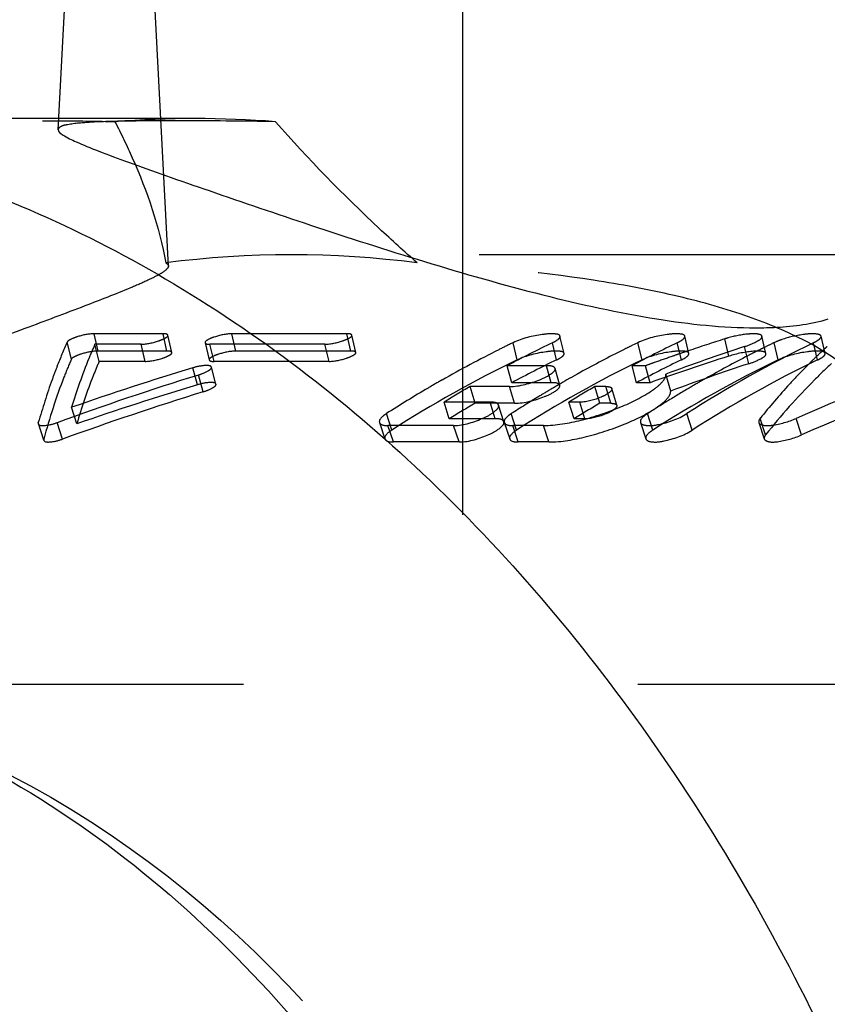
# Model space of a CAD drawing. Header units: millimetres. Extents: x 349 to 651, y 454 to 546.
# Tile 8 of 45: x 386 to 399, y 514 to 530. Entities that reach past the tile are written whole.
import ezdxf

# ---------------------------------------------------------------- set-up
doc = ezdxf.new("R2010")
doc.units = ezdxf.units.MM
doc.header["$LTSCALE"] = 65.185185
doc.linetypes.add('CENTER', pattern=[0.6, 0.375, -0.075, 0.075, -0.075])
doc.linetypes.add('HIDDEN', pattern=[0.2, 0.1, -0.1])
doc.layers.add('KOERPER', color=7, linetype='CONTINUOUS')
doc.layers.add('KONST.EL_MIT_GEO', color=7, linetype='CONTINUOUS')

msp = doc.modelspace()

# ---------------------------------------------------------------- linework, layer by layer
at = {"layer": 'KOERPER', "color": 2, "linetype": 'CENTER'}
msp.add_line((393.135, 546.2), (393.135, 518.556), dxfattribs=at)
at = {"layer": 'KONST.EL_MIT_GEO', "color": 7, "linetype": 'Continuous'}
for p, q in [((386.45, 528.117), (387.086, 540.252)), ((386.45, 528.3), (378.817, 528.3))]:
    msp.add_line(p, q, dxfattribs=at)
at = {"layer": 'KONST.EL_MIT_GEO', "color": 8, "linetype": 'HIDDEN'}
for p, q in [((388.272, 525.864), (387.518, 540.252)), ((388.716, 528.3), (386.45, 528.3)), ((399.929, 526.05), (390.307, 526.05)), ((387.108, 524.459), (387.042, 524.745)), ((388.183, 524.745), (387.042, 524.745)), ((388.248, 524.459), (388.183, 524.745)), ((389.389, 524.459), (389.323, 524.745)), ((391.224, 524.745), (389.323, 524.745)), ((391.289, 524.459), (391.224, 524.745)), ((386.667, 524.324), (386.599, 524.608)), ((388.329, 524.436), (388.263, 524.722)), ((388.878, 524.596), (388.947, 524.313)), ((391.37, 524.436), (391.304, 524.722)), ((394.039, 524.314), (393.97, 524.598)), ((394.69, 524.314), (394.622, 524.598)), ((394.813, 524.42), (394.746, 524.705)), ((396.034, 524.598), (395.985, 524.574)), ((396.102, 524.314), (396.034, 524.598)), ((396.754, 524.314), (396.685, 524.598)), ((396.876, 524.42), (396.81, 524.705)), ((397.538, 524.376), (397.471, 524.661)), ((398.151, 524.42), (398.085, 524.705)), ((398.354, 524.314), (398.286, 524.598)), ((399.006, 524.314), (398.938, 524.598)), ((399.129, 524.42), (399.062, 524.705)), ((387.127, 524.289), (387.058, 524.573)), ((387.819, 524.573), (387.058, 524.573)), ((388.248, 524.459), (387.108, 524.459)), ((387.888, 524.289), (387.819, 524.573)), ((389.028, 524.289), (388.959, 524.573)), ((390.86, 524.573), (388.959, 524.573)), ((391.289, 524.459), (389.389, 524.459)), ((390.929, 524.289), (390.86, 524.573)), ((395.985, 524.574), (395.935, 524.55)), ((397.868, 524.25), (397.798, 524.534)), ((387.888, 524.289), (387.127, 524.289)), ((390.929, 524.289), (389.028, 524.289)), ((388.752, 523.902), (388.677, 524.183)), ((389.058, 523.915), (388.982, 524.196)), ((393.949, 523.937), (393.874, 524.217)), ((394.525, 524.217), (393.874, 524.217)), ((394.601, 523.937), (394.525, 524.217)), ((394.741, 523.892), (394.665, 524.173)), ((396.012, 523.937), (395.937, 524.217)), ((396.16, 524.217), (395.937, 524.217)), ((396.235, 523.937), (396.16, 524.217)), ((388.845, 523.786), (388.767, 524.065)), ((394.601, 523.937), (393.949, 523.937)), ((394.861, 523.982), (394.807, 523.951)), ((396.235, 523.937), (396.012, 523.937)), ((396.576, 523.799), (396.498, 524.078)), ((393.342, 523.597), (393.261, 523.874)), ((393.913, 523.874), (393.261, 523.874)), ((393.994, 523.597), (393.913, 523.874)), ((395.405, 523.597), (395.324, 523.874)), ((395.505, 523.874), (395.324, 523.874)), ((395.586, 523.597), (395.505, 523.874)), ((395.685, 523.564), (395.604, 523.841)), ((392.915, 523.341), (392.831, 523.616)), ((393.591, 523.616), (392.831, 523.616)), ((393.676, 523.341), (393.591, 523.616)), ((394.979, 523.341), (394.894, 523.616)), ((395.074, 523.616), (394.894, 523.616)), ((395.159, 523.341), (395.074, 523.616)), ((386.757, 523.257), (386.671, 523.532)), ((393.994, 523.597), (393.342, 523.597)), ((393.817, 523.293), (393.731, 523.568)), ((395.586, 523.597), (395.405, 523.597)), ((386.211, 522.988), (386.121, 523.277)), ((386.52, 523.005), (386.431, 523.277)), ((391.761, 523.28), (391.851, 523.009)), ((391.964, 523.153), (391.877, 523.426)), ((393.676, 523.341), (392.915, 523.341)), ((393.825, 523.28), (393.914, 523.009)), ((394.028, 523.153), (393.94, 523.426)), ((395.159, 523.341), (394.979, 523.341)), ((396.077, 523.28), (396.167, 523.009)), ((396.28, 523.153), (396.193, 523.426)), ((396.932, 523.153), (396.844, 523.426)), ((398.034, 523.28), (398.124, 523.009)), ((398.145, 523.075), (398.056, 523.348)), ((398.741, 523.075), (398.653, 523.348)), ((391.992, 522.958), (391.902, 523.23)), ((392.988, 523.23), (391.902, 523.23)), ((393.078, 522.958), (392.988, 523.23)), ((394.056, 522.958), (393.966, 523.23)), ((394.472, 523.23), (393.966, 523.23)), ((394.562, 522.958), (394.472, 523.23)), ((393.078, 522.958), (391.992, 522.958)), ((394.562, 522.958), (394.056, 522.958)), ((415.586, 518.95), (379.579, 518.95))]:
    msp.add_line(p, q, dxfattribs=at)
for centre, radius, start, end in [((388.715, 510.893), 17.407, 85.6228, 94.3772), ((388.37, 436.103), 92.161, 88.95927, 89.97291), ((390.304, 509.717), 16.333, 82.6749, 97.3251), ((393.667, 521.407), 7.759, 155.632, 158.8661), ((402.264, 507.383), 19.109, 115.7243, 116.514), ((403.002, 507.208), 19.304, 115.7299, 118.2214), ((405.066, 507.208), 19.304, 115.7299, 118.2214), ((407.498, 506.849), 19.705, 115.7486, 122.7282), ((408.672, 489.395), 37.002, 107.6213, 108.6064), ((398.015, 522.947), 1.798, 105.8762, 107.618), ((406.567, 507.41), 19.079, 115.724, 116.2527), ((402.47, 506.977), 19.563, 116.5235, 119.6323), ((404.492, 507.057), 19.474, 116.5192, 118.8967), ((404.344, 507.35), 19.146, 116.055, 116.5136), ((409.444, 489.238), 37.168, 108.26, 110.384), ((408.708, 489.288), 37.115, 108.8106, 109.0481), ((408.699, 489.316), 37.086, 108.6061, 108.8106), ((406.66, 507.224), 19.287, 116.514, 117.2987), ((406.606, 507.33), 19.168, 116.2525, 116.5135), ((413.25, 490.228), 36.194, 108.5743, 113.7862), ((405.624, 517.459), 9.582, 133.4151, 134.4624), ((405.459, 517.633), 9.342, 132.7919, 133.4133), ((405.358, 517.742), 9.194, 132.3426, 132.7915), ((402.521, 506.728), 19.525, 115.7486, 122.7282), ((402.994, 507.083), 19.128, 115.7299, 118.2214), ((404.584, 506.728), 19.525, 115.7486, 122.7282), ((405.057, 507.083), 19.128, 115.7299, 118.2214), ((408.738, 489.203), 37.205, 109.5227, 109.7597), ((408.691, 489.159), 36.941, 107.5725, 109.7055), ((406.836, 506.728), 19.525, 115.7486, 122.7282), ((408.723, 489.244), 37.161, 109.0481, 109.5227), ((407.488, 506.728), 19.525, 115.7486, 122.7282), ((406.83, 506.898), 19.654, 117.3037, 119.6282), ((413.241, 490.079), 36.042, 108.5238, 113.7232), ((405.775, 517.305), 9.797, 134.46, 134.8534), ((403.538, 474.993), 51.385, 106.811, 109.1617), ((404.641, 506.784), 19.785, 118.8913, 119.1268), ((409.437, 489.081), 37.024, 108.2084, 110.327), ((406.196, 516.891), 10.388, 135.4953, 137.4792), ((405.887, 517.192), 9.956, 134.8541, 135.4855), ((404.006, 475.013), 51.364, 107.2588, 110.0092), ((402.702, 506.564), 20.038, 119.6234, 120.3883), ((404.759, 506.574), 20.026, 119.8015, 120.1181), ((404.686, 506.704), 19.877, 119.1271, 119.623), ((407.018, 506.564), 20.038, 119.6234, 120.3883), ((403.998, 474.812), 51.264, 107.1926, 109.9332), ((403.531, 474.787), 51.291, 106.7464, 109.0887), ((402.911, 506.21), 20.449, 120.3936, 122.6575), ((403.482, 506.346), 20.291, 120.2452, 121.6627), ((404.868, 506.389), 20.24, 120.3884, 121.1481), ((404.797, 506.508), 20.102, 120.1181, 120.3878), ((405.545, 506.346), 20.291, 120.2452, 121.6627), ((407.151, 506.338), 20.3, 120.3893, 121.5815), ((406.984, 516.176), 11.452, 137.5093, 141.2262), ((405.03, 506.122), 20.552, 121.15, 122.6544), ((407.252, 506.172), 20.495, 121.58, 121.8109), ((403.469, 506.229), 20.105, 120.2452, 121.6627), ((405.532, 506.229), 20.105, 120.2452, 121.6627), ((407.331, 506.045), 20.643, 121.8116, 122.6527)]:
    msp.add_arc(centre, radius, start, end, dxfattribs=at)
for points, knots in [([(374.659, 525.75), (374.67, 525.97), (374.898, 526.314), (375.326, 526.662), (376.02, 527.069), (377.172, 527.487), (378.819, 527.846), (380.696, 528.077), (383.178, 528.234), (385.019, 528.264), (386.19, 528.264)], [0, 0, 0, 0, 0.053988, 0.091363, 0.136521, 0.249884, 0.390342, 0.548927, 0.712904, 1, 1, 1, 1]), ([(386.19, 528.264), (386.305, 528.264), (386.705, 528.263), (387.104, 528.259), (387.388, 528.249)], [0, 0, 0, 0, 0.288001, 1, 1, 1, 1]), ([(388.413, 528.264), (388.136, 528.264), (387.652, 528.261), (387.044, 528.248), (386.671, 528.215), (386.499, 528.179), (386.451, 528.139), (386.45, 528.121)], [0, 0, 0, 0, 0.41756, 0.728212, 0.921182, 0.972858, 1, 1, 1, 1]), ([(387.388, 528.249), (387.49, 528.053), (387.849, 527.308), (388.121, 526.514), (388.228, 525.917)], [0, 0, 0, 0, 0.266547, 1, 1, 1, 1]), ([(392.386, 525.917), (392.174, 526.102), (391.356, 526.841), (390.585, 527.632), (390.044, 528.249)], [0, 0, 0, 0, 0.255633, 1, 1, 1, 1]), ([(421.243, 461.05), (419.734, 461.05), (416.646, 461.488), (412.264, 463.404), (408.262, 466.478), (403.491, 472.095), (399.352, 481.253), (397.697, 493.549), (399.352, 505.845), (403.49, 515.004), (408.261, 520.622), (412.263, 523.695), (416.645, 525.612), (419.733, 526.05), (421.242, 526.05)], [0, 0, 0, 0, 0.051728, 0.105334, 0.162248, 0.223215, 0.356474, 0.499997, 0.643522, 0.776782, 0.83775, 0.894665, 0.948271, 1, 1, 1, 1]), ([(388.228, 525.917), (388.234, 525.913), (388.254, 525.903), (388.271, 525.883), (388.272, 525.867)], [0, 0, 0, 0, 0.321426, 1, 1, 1, 1]), ([(400.075, 523.267), (400.056, 523.64), (399.55, 524.201), (398.711, 524.699), (397.748, 525.09), (396.592, 525.406), (394.787, 525.738), (393.361, 525.861), (392.386, 525.917)], [0, 0, 0, 0, 0.131908, 0.230746, 0.352433, 0.49512, 0.654817, 1, 1, 1, 1]), ([(388.272, 525.867), (388.273, 525.843), (388.216, 525.78), (388.095, 525.709), (387.894, 525.609), (387.488, 525.436), (386.814, 525.174), (385.84, 524.808), (384.681, 524.379), (383.388, 523.912), (382.01, 523.437), (381.062, 523.137), (380.581, 522.996)], [0, 0, 0, 0, 0.00906, 0.026546, 0.053427, 0.089593, 0.187954, 0.31653, 0.468868, 0.638109, 0.817428, 1, 1, 1, 1]), ([(378.25, 524.99), (375.61, 523.233), (372.092, 519.62), (368.628, 513.844), (365.762, 507.028), (363.853, 497.588), (364.262, 486.037), (367.283, 475.264), (371.909, 467.634), (376.631, 463.102), (380.442, 460.652), (384.509, 459.142), (387.33, 458.8), (388.716, 458.8)], [0, 0, 0, 0, 0.115308, 0.178369, 0.244542, 0.383241, 0.524703, 0.661077, 0.786043, 0.843539, 0.897817, 0.949595, 1, 1, 1, 1]), ([(387.042, 524.745), (386.951, 524.745), (386.815, 524.717), (386.674, 524.663), (386.609, 524.629), (386.599, 524.608)], [0, 0, 0, 0, 0.580646, 0.849235, 1, 1, 1, 1]), ([(388.263, 524.722), (388.262, 524.726), (388.241, 524.748), (388.208, 524.745), (388.183, 524.745)], [0, 0, 0, 0, 0.141017, 1, 1, 1, 1]), ([(389.323, 524.745), (389.224, 524.745), (389.075, 524.71), (388.943, 524.66), (388.874, 524.615), (388.878, 524.596)], [0, 0, 0, 0, 0.616925, 0.878117, 1, 1, 1, 1]), ([(391.304, 524.722), (391.303, 524.726), (391.281, 524.748), (391.248, 524.745), (391.224, 524.745)], [0, 0, 0, 0, 0.141017, 1, 1, 1, 1]), ([(394.746, 524.705), (394.739, 524.736), (394.605, 524.75), (394.371, 524.728), (394.121, 524.67), (393.97, 524.598)], [0, 0, 0, 0, 0.11766, 0.375262, 1, 1, 1, 1]), ([(396.81, 524.705), (396.803, 524.736), (396.668, 524.75), (396.434, 524.728), (396.184, 524.67), (396.034, 524.598)], [0, 0, 0, 0, 0.11766, 0.375262, 1, 1, 1, 1]), ([(397.955, 524.745), (397.924, 524.745), (397.778, 524.737), (397.634, 524.708), (397.523, 524.676)], [0, 0, 0, 0, 0.210306, 1, 1, 1, 1]), ([(398.085, 524.705), (398.081, 524.721), (398.029, 524.744), (397.986, 524.744), (397.955, 524.745)], [0, 0, 0, 0, 0.33933, 1, 1, 1, 1]), ([(398.863, 524.743), (398.828, 524.74), (398.677, 524.723), (398.527, 524.688), (398.416, 524.65)], [0, 0, 0, 0, 0.229382, 1, 1, 1, 1]), ([(399.062, 524.705), (399.057, 524.727), (398.971, 524.749), (398.91, 524.746), (398.863, 524.743)], [0, 0, 0, 0, 0.320629, 1, 1, 1, 1]), ([(387.819, 524.573), (387.918, 524.573), (388.067, 524.609), (388.197, 524.66), (388.268, 524.703), (388.263, 524.722)], [0, 0, 0, 0, 0.61719, 0.878898, 1, 1, 1, 1]), ([(388.878, 524.596), (388.879, 524.592), (388.901, 524.569), (388.934, 524.573), (388.959, 524.573)], [0, 0, 0, 0, 0.144414, 1, 1, 1, 1]), ([(390.86, 524.573), (390.958, 524.573), (391.107, 524.609), (391.238, 524.66), (391.309, 524.703), (391.304, 524.722)], [0, 0, 0, 0, 0.61719, 0.878898, 1, 1, 1, 1]), ([(394.622, 524.598), (394.656, 524.614), (394.702, 524.637), (394.751, 524.687), (394.746, 524.705)], [0, 0, 0, 0, 0.673139, 1, 1, 1, 1]), ([(396.685, 524.598), (396.719, 524.614), (396.765, 524.637), (396.814, 524.687), (396.81, 524.705)], [0, 0, 0, 0, 0.673139, 1, 1, 1, 1]), ([(397.798, 524.534), (397.872, 524.558), (397.958, 524.593), (398.093, 524.671), (398.085, 524.705)], [0, 0, 0, 0, 0.687612, 1, 1, 1, 1]), ([(398.938, 524.598), (398.972, 524.614), (399.018, 524.637), (399.066, 524.687), (399.062, 524.705)], [0, 0, 0, 0, 0.673139, 1, 1, 1, 1]), ([(387.108, 524.459), (387.017, 524.459), (386.882, 524.432), (386.741, 524.378), (386.677, 524.345), (386.667, 524.324)], [0, 0, 0, 0, 0.582136, 0.850261, 1, 1, 1, 1]), ([(387.058, 524.573), (387.022, 524.494), (386.877, 524.153), (386.755, 523.803), (386.671, 523.532)], [0, 0, 0, 0, 0.233545, 1, 1, 1, 1]), ([(387.888, 524.289), (387.986, 524.289), (388.134, 524.325), (388.264, 524.375), (388.334, 524.418), (388.329, 524.436)], [0, 0, 0, 0, 0.617845, 0.879137, 1, 1, 1, 1]), ([(388.329, 524.436), (388.329, 524.44), (388.306, 524.463), (388.273, 524.459), (388.248, 524.459)], [0, 0, 0, 0, 0.140643, 1, 1, 1, 1]), ([(389.389, 524.459), (389.29, 524.459), (389.142, 524.425), (389.011, 524.376), (388.942, 524.332), (388.947, 524.313)], [0, 0, 0, 0, 0.617587, 0.878364, 1, 1, 1, 1]), ([(390.929, 524.289), (391.027, 524.289), (391.175, 524.325), (391.304, 524.375), (391.375, 524.418), (391.37, 524.436)], [0, 0, 0, 0, 0.617845, 0.879137, 1, 1, 1, 1]), ([(391.37, 524.436), (391.369, 524.44), (391.347, 524.463), (391.314, 524.459), (391.289, 524.459)], [0, 0, 0, 0, 0.140643, 1, 1, 1, 1]), ([(394.813, 524.42), (394.806, 524.451), (394.671, 524.464), (394.438, 524.443), (394.189, 524.386), (394.039, 524.314)], [0, 0, 0, 0, 0.117909, 0.375913, 1, 1, 1, 1]), ([(394.69, 524.314), (394.724, 524.33), (394.769, 524.352), (394.817, 524.402), (394.813, 524.42)], [0, 0, 0, 0, 0.672799, 1, 1, 1, 1]), ([(396.876, 524.42), (396.869, 524.451), (396.735, 524.464), (396.501, 524.443), (396.252, 524.386), (396.102, 524.314)], [0, 0, 0, 0, 0.117909, 0.375913, 1, 1, 1, 1]), ([(396.754, 524.314), (396.787, 524.33), (396.833, 524.352), (396.88, 524.402), (396.876, 524.42)], [0, 0, 0, 0, 0.672799, 1, 1, 1, 1]), ([(398.151, 524.42), (398.146, 524.442), (398.057, 524.464), (397.865, 524.455), (397.67, 524.418), (397.538, 524.376)], [0, 0, 0, 0, 0.109471, 0.339337, 1, 1, 1, 1]), ([(397.868, 524.25), (397.941, 524.275), (398.026, 524.308), (398.159, 524.386), (398.151, 524.42)], [0, 0, 0, 0, 0.687704, 1, 1, 1, 1]), ([(399.129, 524.42), (399.122, 524.451), (398.987, 524.464), (398.754, 524.443), (398.504, 524.386), (398.354, 524.314)], [0, 0, 0, 0, 0.117909, 0.375913, 1, 1, 1, 1]), ([(399.006, 524.314), (399.04, 524.33), (399.085, 524.352), (399.133, 524.402), (399.129, 524.42)], [0, 0, 0, 0, 0.672799, 1, 1, 1, 1]), ([(386.667, 524.324), (386.624, 524.226), (386.447, 523.796), (386.306, 523.351), (386.211, 523.005)], [0, 0, 0, 0, 0.229404, 1, 1, 1, 1]), ([(387.127, 524.289), (387.093, 524.211), (386.954, 523.873), (386.837, 523.526), (386.757, 523.257)], [0, 0, 0, 0, 0.233337, 1, 1, 1, 1]), ([(388.947, 524.313), (388.948, 524.309), (388.969, 524.286), (389.003, 524.289), (389.028, 524.289)], [0, 0, 0, 0, 0.144019, 1, 1, 1, 1]), ([(399.235, 524.253), (399.14, 524.166), (398.754, 523.795), (398.398, 523.393), (398.145, 523.075)], [0, 0, 0, 0, 0.240987, 1, 1, 1, 1]), ([(386.43, 524.204), (386.402, 524.132), (386.288, 523.827), (386.19, 523.516), (386.121, 523.277)], [0, 0, 0, 0, 0.236785, 1, 1, 1, 1]), ([(388.982, 524.196), (388.979, 524.207), (388.939, 524.223), (388.839, 524.221), (388.744, 524.203), (388.677, 524.183)], [0, 0, 0, 0, 0.113624, 0.33539, 1, 1, 1, 1]), ([(388.767, 524.065), (388.822, 524.082), (388.887, 524.108), (388.989, 524.169), (388.982, 524.196)], [0, 0, 0, 0, 0.676825, 1, 1, 1, 1]), ([(393.913, 523.874), (394.083, 523.874), (394.336, 523.949), (394.563, 524.051), (394.674, 524.139), (394.665, 524.173)], [0, 0, 0, 0, 0.611672, 0.874746, 1, 1, 1, 1]), ([(394.562, 524.216), (394.557, 524.216), (394.544, 524.217), (394.532, 524.217), (394.525, 524.217)], [0, 0, 0, 0, 0.477184, 1, 1, 1, 1]), ([(394.665, 524.173), (394.663, 524.179), (394.639, 524.212), (394.594, 524.214), (394.562, 524.216)], [0, 0, 0, 0, 0.168178, 1, 1, 1, 1]), ([(389.058, 523.915), (389.055, 523.927), (389.015, 523.943), (388.915, 523.941), (388.819, 523.923), (388.752, 523.902)], [0, 0, 0, 0, 0.113722, 0.335728, 1, 1, 1, 1]), ([(394.472, 523.23), (394.681, 523.23), (395.131, 523.311), (395.745, 523.518), (396.205, 523.749), (396.44, 523.938), (396.5, 524.038), (396.498, 524.078)], [0, 0, 0, 0, 0.277359, 0.596351, 0.860256, 0.946885, 1, 1, 1, 1]), ([(394.741, 523.892), (394.739, 523.9), (394.703, 523.941), (394.644, 523.937), (394.601, 523.937)], [0, 0, 0, 0, 0.153649, 1, 1, 1, 1]), ([(388.845, 523.786), (388.9, 523.803), (388.964, 523.828), (389.065, 523.889), (389.058, 523.915)], [0, 0, 0, 0, 0.677001, 1, 1, 1, 1]), ([(393.994, 523.597), (394.163, 523.597), (394.414, 523.671), (394.641, 523.771), (394.75, 523.859), (394.741, 523.892)], [0, 0, 0, 0, 0.612334, 0.874983, 1, 1, 1, 1]), ([(394.562, 522.958), (394.771, 522.958), (395.219, 523.039), (395.83, 523.244), (396.287, 523.473), (396.519, 523.66), (396.578, 523.759), (396.576, 523.799)], [0, 0, 0, 0, 0.278506, 0.597815, 0.861148, 0.947275, 1, 1, 1, 1]), ([(395.604, 523.841), (395.611, 523.816), (395.536, 523.749), (395.373, 523.672), (395.195, 523.616), (395.074, 523.616)], [0, 0, 0, 0, 0.130313, 0.392544, 1, 1, 1, 1]), ([(395.505, 523.874), (395.518, 523.874), (395.551, 523.873), (395.598, 523.863), (395.604, 523.841)], [0, 0, 0, 0, 0.367384, 1, 1, 1, 1]), ([(393.628, 523.615), (393.622, 523.615), (393.61, 523.616), (393.597, 523.616), (393.591, 523.616)], [0, 0, 0, 0, 0.47758, 1, 1, 1, 1]), ([(393.731, 523.568), (393.729, 523.574), (393.705, 523.608), (393.66, 523.612), (393.628, 523.615)], [0, 0, 0, 0, 0.180224, 1, 1, 1, 1]), ([(392.988, 523.23), (393.159, 523.23), (393.411, 523.316), (393.641, 523.431), (393.742, 523.532), (393.731, 523.568)], [0, 0, 0, 0, 0.605086, 0.86879, 1, 1, 1, 1]), ([(395.685, 523.564), (395.693, 523.539), (395.618, 523.472), (395.456, 523.396), (395.279, 523.341), (395.159, 523.341)], [0, 0, 0, 0, 0.130072, 0.391863, 1, 1, 1, 1]), ([(395.586, 523.597), (395.599, 523.597), (395.632, 523.595), (395.679, 523.585), (395.685, 523.564)], [0, 0, 0, 0, 0.367492, 1, 1, 1, 1]), ([(386.121, 523.277), (386.12, 523.274), (386.119, 523.268), (386.12, 523.262), (386.121, 523.26)], [0, 0, 0, 0, 0.532273, 1, 1, 1, 1]), ([(386.121, 523.26), (386.132, 523.226), (386.279, 523.229), (386.364, 523.253), (386.431, 523.277)], [0, 0, 0, 0, 0.336266, 1, 1, 1, 1]), ([(391.877, 523.426), (391.857, 523.413), (391.809, 523.38), (391.749, 523.318), (391.761, 523.28)], [0, 0, 0, 0, 0.369561, 1, 1, 1, 1]), ([(391.761, 523.28), (391.764, 523.272), (391.799, 523.229), (391.859, 523.23), (391.902, 523.23)], [0, 0, 0, 0, 0.170396, 1, 1, 1, 1]), ([(393.078, 522.958), (393.248, 522.958), (393.498, 523.043), (393.728, 523.157), (393.828, 523.258), (393.817, 523.293)], [0, 0, 0, 0, 0.605764, 0.869027, 1, 1, 1, 1]), ([(393.817, 523.293), (393.814, 523.301), (393.779, 523.343), (393.719, 523.341), (393.676, 523.341)], [0, 0, 0, 0, 0.165455, 1, 1, 1, 1]), ([(393.94, 523.426), (393.923, 523.415), (393.876, 523.381), (393.823, 523.333), (393.823, 523.295)], [0, 0, 0, 0, 0.349681, 1, 1, 1, 1]), ([(393.823, 523.295), (393.823, 523.292), (393.823, 523.287), (393.824, 523.282), (393.825, 523.28)], [0, 0, 0, 0, 0.505557, 1, 1, 1, 1]), ([(393.825, 523.28), (393.828, 523.272), (393.862, 523.229), (393.923, 523.23), (393.966, 523.23)], [0, 0, 0, 0, 0.170396, 1, 1, 1, 1]), ([(396.193, 523.426), (396.173, 523.413), (396.125, 523.38), (396.065, 523.318), (396.077, 523.28)], [0, 0, 0, 0, 0.370394, 1, 1, 1, 1]), ([(396.077, 523.28), (396.088, 523.247), (396.216, 523.218), (396.465, 523.258), (396.704, 523.336), (396.844, 523.426)], [0, 0, 0, 0, 0.130392, 0.383748, 1, 1, 1, 1]), ([(398.056, 523.348), (398.051, 523.342), (398.037, 523.323), (398.029, 523.296), (398.034, 523.28)], [0, 0, 0, 0, 0.324307, 1, 1, 1, 1]), ([(398.034, 523.28), (398.043, 523.255), (398.13, 523.222), (398.336, 523.239), (398.525, 523.292), (398.653, 523.348)], [0, 0, 0, 0, 0.124815, 0.35549, 1, 1, 1, 1]), ([(391.964, 523.153), (391.945, 523.14), (391.898, 523.107), (391.838, 523.046), (391.851, 523.009)], [0, 0, 0, 0, 0.369367, 1, 1, 1, 1]), ([(394.028, 523.153), (394.008, 523.14), (393.961, 523.107), (393.902, 523.046), (393.914, 523.009)], [0, 0, 0, 0, 0.369367, 1, 1, 1, 1]), ([(396.28, 523.153), (396.261, 523.14), (396.214, 523.107), (396.154, 523.046), (396.167, 523.009)], [0, 0, 0, 0, 0.370207, 1, 1, 1, 1]), ([(396.167, 523.009), (396.178, 522.975), (396.306, 522.946), (396.554, 522.986), (396.792, 523.063), (396.932, 523.153)], [0, 0, 0, 0, 0.130693, 0.384465, 1, 1, 1, 1]), ([(380.581, 522.996), (378.106, 521.361), (373.596, 516.755), (369.185, 507.811), (367.058, 497.388), (367.426, 486.575), (369.829, 477.985), (372.966, 471.991), (376.58, 467.069), (381.175, 463.299), (386.367, 461.371), (389.009, 461.05), (390.307, 461.05)], [0, 0, 0, 0, 0.115266, 0.244156, 0.382901, 0.524459, 0.660952, 0.725359, 0.786403, 0.897748, 0.949562, 1, 1, 1, 1]), ([(386.211, 523.005), (386.21, 523.002), (386.209, 522.997), (386.21, 522.991), (386.211, 522.988)], [0, 0, 0, 0, 0.531096, 1, 1, 1, 1]), ([(386.211, 522.988), (386.222, 522.954), (386.369, 522.958), (386.454, 522.981), (386.52, 523.005)], [0, 0, 0, 0, 0.336663, 1, 1, 1, 1]), ([(390.307, 461.05), (391.605, 461.05), (394.247, 461.371), (399.439, 463.299), (404.034, 467.069), (407.648, 471.991), (410.785, 477.985), (413.188, 486.575), (413.556, 497.388), (411.429, 507.811), (407.018, 516.755), (402.508, 521.361), (400.033, 522.996)], [0, 0, 0, 0, 0.050438, 0.102252, 0.213597, 0.274641, 0.339048, 0.475541, 0.617099, 0.755844, 0.884734, 1, 1, 1, 1]), ([(391.851, 523.009), (391.854, 523), (391.888, 522.958), (391.949, 522.958), (391.992, 522.958)], [0, 0, 0, 0, 0.169931, 1, 1, 1, 1]), ([(393.914, 523.009), (393.917, 523), (393.952, 522.958), (394.013, 522.958), (394.056, 522.958)], [0, 0, 0, 0, 0.169931, 1, 1, 1, 1]), ([(398.145, 523.075), (398.14, 523.069), (398.126, 523.05), (398.119, 523.024), (398.124, 523.009)], [0, 0, 0, 0, 0.323403, 1, 1, 1, 1]), ([(398.124, 523.009), (398.132, 522.983), (398.219, 522.95), (398.425, 522.967), (398.614, 523.019), (398.741, 523.075)], [0, 0, 0, 0, 0.124997, 0.355981, 1, 1, 1, 1]), ([(385.309, 517.623), (387.156, 516.743), (390.682, 514.043), (394.539, 508.319), (396.986, 501.279), (397.822, 493.55), (396.986, 485.821), (394.539, 478.781), (390.682, 473.057), (387.156, 470.357), (385.309, 469.477)], [0, 0, 0, 0, 0.10853, 0.229452, 0.361518, 0.5, 0.638482, 0.770548, 0.89147, 1, 1, 1, 1]), ([(407.382, 516.145), (404.209, 513.841), (400.491, 508.488), (398.065, 500.392), (397.402, 493.548), (398.065, 486.705), (400.492, 478.61), (404.211, 473.257), (407.384, 470.954)], [0, 0, 0, 0, 0.232193, 0.363628, 0.500007, 0.636385, 0.767817, 1, 1, 1, 1])]:
    msp.add_open_spline(points, degree=3, knots=knots, dxfattribs=at)
at = {"layer": 'KONST.EL_MIT_GEO', "color": 7, "linetype": 'Continuous'}
for points, knots in [([(378.817, 528.3), (380.43, 528.3), (383.732, 527.832), (388.417, 525.783), (392.697, 522.496), (397.798, 516.49), (402.223, 506.697), (403.993, 493.55), (402.223, 480.403), (397.798, 470.61), (392.697, 464.604), (388.417, 461.317), (383.732, 459.268), (380.43, 458.8), (378.817, 458.8)], [0, 0, 0, 0, 0.051728, 0.105335, 0.162249, 0.223216, 0.356476, 0.5, 0.643524, 0.776784, 0.837751, 0.894665, 0.948272, 1, 1, 1, 1]), ([(386.45, 528.121), (386.448, 528.083), (386.572, 527.998), (386.781, 527.897), (387.157, 527.746), (387.647, 527.565), (388.26, 527.347), (389.262, 526.999), (390.685, 526.515), (392.519, 525.923), (394.423, 525.377), (396.248, 524.975), (397.437, 524.844), (397.984, 524.844)], [0, 0, 0, 0, 0.009402, 0.03031, 0.063157, 0.107257, 0.16152, 0.224611, 0.371354, 0.535305, 0.704006, 0.863879, 1, 1, 1, 1]), ([(397.984, 524.844), (398.1, 524.844), (398.502, 524.855), (398.907, 524.907), (399.182, 524.99)], [0, 0, 0, 0, 0.286438, 1, 1, 1, 1]), ([(388.716, 458.8), (390.069, 458.8), (392.82, 459.126), (398.235, 461.082), (404.423, 466.002), (409.799, 474.537), (412.97, 484.94), (413.538, 494.342), (412.69, 501.854), (411.017, 508.938), (407.547, 516.839), (403.097, 522.013), (400.605, 523.961)], [0, 0, 0, 0, 0.050272, 0.101851, 0.212385, 0.336252, 0.471557, 0.612515, 0.682922, 0.751956, 0.882451, 1, 1, 1, 1]), ([(385.506, 517.445), (387.265, 516.461), (390.577, 513.645), (394.189, 507.944), (396.473, 501.056), (397.253, 493.55), (396.473, 486.044), (394.189, 479.156), (390.577, 473.455), (387.265, 470.639), (385.506, 469.655)], [0, 0, 0, 0, 0.109444, 0.230781, 0.362454, 0.5, 0.637546, 0.769219, 0.890556, 1, 1, 1, 1])]:
    msp.add_open_spline(points, degree=3, knots=knots, dxfattribs=at)
at = {"layer": 'KONST.EL_MIT_GEO', "color": 8, "linetype": 'HIDDEN'}
msp.add_open_spline([(398.416, 524.65), (398.372, 524.635), (398.328, 524.618), (398.286, 524.598)], degree=3, dxfattribs=at)

doc.saveas('drawing.dxf')
